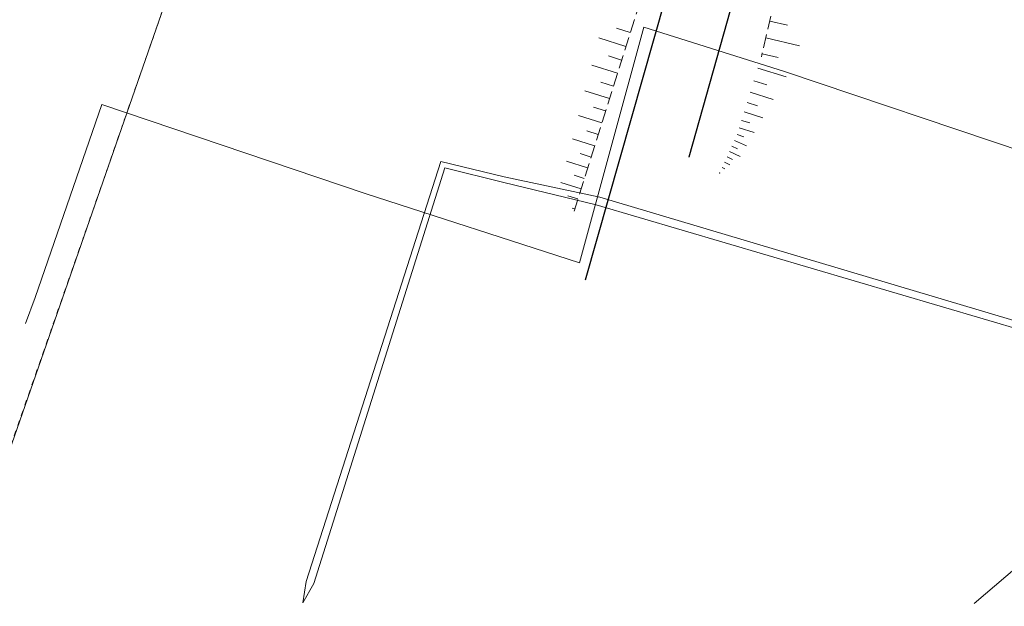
# Model space of a CAD drawing. Header units: metres. Extents: x 7505752 to 7507120, y 5839999 to 5840598.
# Tile 19 of 35: x 7506461 to 7506553, y 5840150 to 5840204. Entities that reach past the tile are written whole.
import ezdxf

# ---------------------------------------------------------------- set-up
doc = ezdxf.new("R2010")
doc.units = ezdxf.units.M
for name, pattern in [('2_1', [0]), ('2_OTKJ', [2, 1.5, -0.5]), ('2_OTKK', [0]), ('2_OTRK', [1.75, 1.25, -0.5]), ('2_OTRKG', [1.75, 1.25, -0.5]), ('4_SUGP', [0]), ('4_SUKP', [0]), ('4_SUWP', [0]), ('GDE', [0]), ('GUZ', [1, 0.5, -0.5])]:
    doc.linetypes.add(name, pattern=pattern)
for name, color, linetype, lineweight in [('Dzialki', 7, 'GDE', 18), ('OTK_L_0', 7, '2_OTKJ', 18), ('OTK_L_1', 7, '2_OTKK', 25), ('OTR_L_1', 7, '2_OTRK', 18), ('SUWP_L_0', 5, '4_SUWP', 18)]:
    doc.layers.add(name, color=color, linetype=linetype, lineweight=lineweight)
for name, color, linetype, lineweight, true_color in [('SUGP_L_0', 52, '4_SUGP', 18, 0xbfbf00), ('SUKP_L_0', 36, '4_SUKP', 18, 0x803300), ('Uzytki', 96, 'GUZ', 18, 0x008000)]:
    doc.layers.add(name, color=color, linetype=linetype, lineweight=lineweight, true_color=true_color)

msp = doc.modelspace()

# ---------------------------------------------------------------- linework, layer by layer
at = {"layer": 'Dzialki'}
msp.add_line((7506488.36, 5840244.35), (7506443.21, 5840114.88), dxfattribs=at)
at = {"layer": 'OTK_L_0', "linetype": '2_OTKJ'}
for p, q in [((7506534.955, 5840232.243), (7506523.54, 5840191.71)), ((7506513.945, 5840180.327), (7506527.657, 5840228.558))]:
    msp.add_line(p, q, dxfattribs=at)
at = {"layer": 'OTK_L_1', "linetype": '2_OTKK'}
for p, q in [((7506534.955, 5840232.243), (7506523.54, 5840191.71)), ((7506513.945, 5840180.327), (7506527.657, 5840228.558))]:
    msp.add_line(p, q, dxfattribs=at)
at = {"layer": 'OTR_L_1', "linetype": '2_OTRKG'}
for p, q in [((7506535.48, 5840223.537), (7506530.26, 5840201.01)), ((7506523.751, 5840221.173), (7506512.89, 5840186.713))]:
    msp.add_line(p, q, dxfattribs=at)
at = {"layer": 'OTR_L_1', "linetype": '2_1'}
for p, q in [((7506531.03, 5840204.335), (7506532.693, 5840203.95)), ((7506518.106, 5840203.262), (7506516.819, 5840203.668)), ((7506517.7, 5840201.975), (7506515.189, 5840202.767)), ((7506530.668, 5840202.77), (7506533.798, 5840202.045)), ((7506517.304, 5840200.72), (7506516.08, 5840201.106)), ((7506530.326, 5840201.296), (7506531.8, 5840200.955)), ((7506516.918, 5840199.495), (7506514.529, 5840200.248)), ((7506529.936, 5840199.974), (7506532.569, 5840199.149)), ((7506529.565, 5840198.789), (7506530.749, 5840198.418)), ((7506516.174, 5840197.135), (7506513.9, 5840197.851)), ((7506516.542, 5840198.3), (7506515.376, 5840198.668)), ((7506529.231, 5840197.723), (7506531.363, 5840197.056)), ((7506515.816, 5840195.998), (7506514.707, 5840196.347)), ((7506528.93, 5840196.764), (7506529.889, 5840196.464)), ((7506515.466, 5840194.888), (7506513.302, 5840195.571)), ((7506528.417, 5840195.125), (7506529.193, 5840194.882)), ((7506528.66, 5840195.901), (7506530.386, 5840195.361)), ((7506515.125, 5840193.806), (7506514.07, 5840194.139)), ((7506528.199, 5840194.428), (7506529.592, 5840193.992)), ((7506514.793, 5840192.751), (7506512.733, 5840193.4)), ((7506527.763, 5840193.251), (7506528.864, 5840192.752)), ((7506528.003, 5840193.804), (7506528.627, 5840193.609)), ((7506527.526, 5840192.728), (7506528.049, 5840192.492)), ((7506514.468, 5840191.721), (7506513.464, 5840192.038)), ((7506527.076, 5840191.733), (7506527.573, 5840191.508)), ((7506527.301, 5840192.23), (7506528.282, 5840191.787)), ((7506514.152, 5840190.717), (7506512.192, 5840191.334)), ((7506526.625, 5840190.738), (7506526.87, 5840190.627)), ((7506526.851, 5840191.235), (7506527.341, 5840191.013)), ((7506513.843, 5840189.737), (7506512.887, 5840190.038)), ((7506513.541, 5840188.781), (7506511.676, 5840189.369)), ((7506513.248, 5840187.848), (7506512.324, 5840188.14)), ((7506512.956, 5840186.924), (7506512.729, 5840186.996))]:
    msp.add_line(p, q, dxfattribs=at)
msp.add_point((7506526.4, 5840190.24), dxfattribs=at)
at = {"layer": 'SUGP_L_0', "linetype": '4_SUGP'}
for p, q in [((7506519.352, 5840203.771), (7506513.393, 5840181.926)), ((7506532.402, 5840199.641), (7506519.352, 5840203.771)), ((7506581.394, 5840183.189), (7506532.402, 5840199.641)), ((7506469.125, 5840196.599), (7506462.949, 5840178.704)), ((7506493.516, 5840188.338), (7506469.125, 5840196.599)), ((7506513.393, 5840181.926), (7506493.516, 5840188.338)), ((7506462.949, 5840178.704), (7506462.026, 5840176.297))]:
    msp.add_line(p, q, dxfattribs=at)
at = {"layer": 'SUKP_L_0', "linetype": '4_SUKP'}
for p, q in [((7506488.056, 5840152.376), (7506500.526, 5840191.318)), ((7506500.92, 5840190.72), (7506488.778, 5840152.171)), ((7506500.526, 5840191.318), (7506506.427, 5840189.889)), ((7506506.371, 5840189.358), (7506500.92, 5840190.72)), ((7506506.427, 5840189.889), (7506515.271, 5840187.99)), ((7506514.936, 5840187.288), (7506506.371, 5840189.358)), ((7506515.271, 5840187.99), (7506577.89, 5840169.333)), ((7506578.496, 5840168.547), (7506514.936, 5840187.288)), ((7506487.735, 5840150.373), (7506488.056, 5840152.376)), ((7506488.778, 5840152.171), (7506487.735, 5840150.373))]:
    msp.add_line(p, q, dxfattribs=at)
at = {"layer": 'SUWP_L_0', "linetype": '4_SUWP'}
msp.add_line((7506569.713, 5840167.326), (7506549.989, 5840150.307), dxfattribs=at)
at = {"layer": 'Uzytki'}
msp.add_line((7506443.21, 5840114.88), (7506488.36, 5840244.35), dxfattribs=at)

doc.saveas('drawing.dxf')
